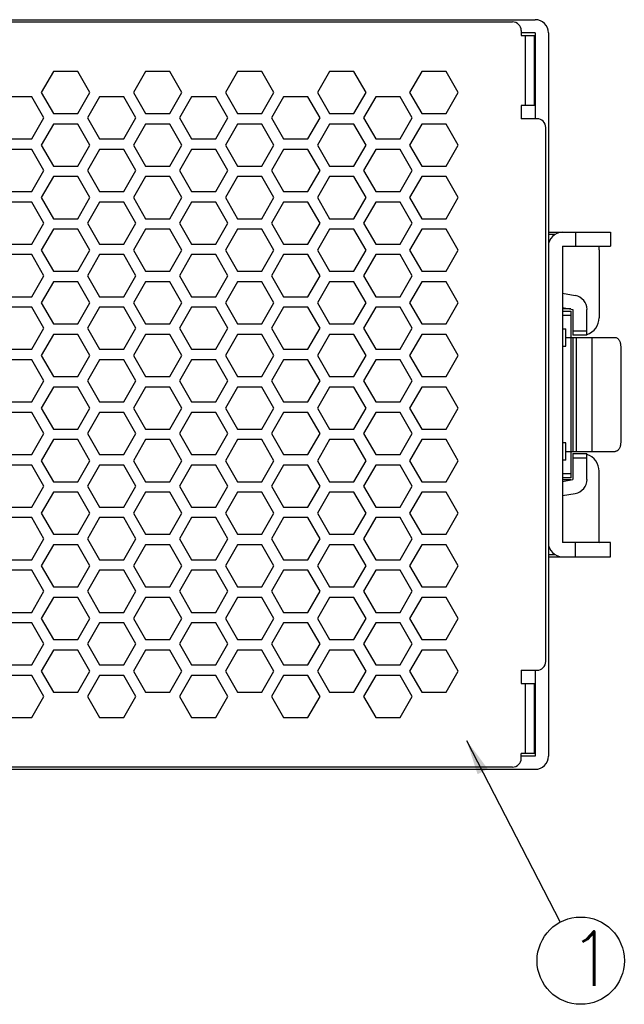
# Model space of a CAD drawing. Header units: inches. Extents: x 2700 to 4592, y -840 to -133.
# Tile 26 of 50: x 3363 to 3432, y -455 to -343. Entities that reach past the tile are written whole.
import ezdxf

# ---------------------------------------------------------------- set-up
doc = ezdxf.new("R2010")
doc.units = ezdxf.units.IN
doc.header["$LTSCALE"] = 1.21
doc.header["$MEASUREMENT"] = 0
doc.layers.get('0').update_dxf_attribs({"linetype": 'CONTINUOUS'})
doc.layers.add('DIM', color=2, linetype='CONTINUOUS')
doc.styles.add('ROMANS', font='romans')
doc.styles.add('SIMPLEX', font='SIMPLEX.shx')
doc.dimstyles.new('PD', dxfattribs={"dimscale": 0, "dimtxt": 4, "dimasz": 4, "dimexe": 1, "dimexo": 1, "dimgap": 1.5, "dimtad": 1, "dimdec": 1, "dimzin": 0, "dimdsep": 46, "dimtxsty": 'ROMANS', "dimcen": -0.5, "dimadec": 0, "dimazin": 0, "dimtp": 0.1, "dimtfac": 1, "dimtdec": 1, "dimtmove": 0, "dimatfit": 3, "dimfxl": 1, "dimtolj": 1, "dimtzin": 0, "dimarcsym": 0})

msp = doc.modelspace()

# ---------------------------------------------------------------- linework, layer by layer
at = {"color": 7, "linetype": 'Continuous'}
for p, q in [((3296.78, -343.15), (3418.78, -343.15)), ((3297.78, -342.9), (3421.38, -342.9)), ((3419.78, -344.15), (3419.78, -344.7)), ((3421.38, -344.4), (3419.78, -344.4)), ((3419.78, -344.7), (3421.28, -344.7)), ((3420.28, -352.7), (3420.28, -344.7)), ((3421.28, -352.7), (3421.28, -344.7)), ((3421.38, -344.4), (3421.38, -354.2)), ((3422.88, -344.4), (3422.88, -426.9)), ((3421.28, -347.9), (3421.38, -347.9)), ((3366.41, -348.8), (3365.02, -351.2)), ((3369.18, -348.8), (3366.41, -348.8)), ((3370.56, -351.2), (3369.18, -348.8)), ((3376.91, -348.8), (3375.53, -351.2)), ((3379.68, -348.8), (3376.91, -348.8)), ((3381.07, -351.2), (3379.68, -348.8)), ((3387.42, -348.8), (3386.03, -351.2)), ((3390.19, -348.8), (3387.42, -348.8)), ((3391.57, -351.2), (3390.19, -348.8)), ((3397.92, -348.8), (3396.54, -351.2)), ((3400.69, -348.8), (3397.92, -348.8)), ((3402.08, -351.2), (3400.69, -348.8)), ((3408.43, -348.8), (3407.04, -351.2)), ((3411.2, -348.8), (3408.43, -348.8)), ((3412.58, -351.2), (3411.2, -348.8)), ((3365.02, -351.2), (3366.41, -353.6)), ((3369.18, -353.6), (3370.56, -351.2)), ((3375.53, -351.2), (3376.91, -353.6)), ((3379.68, -353.6), (3381.07, -351.2)), ((3386.03, -351.2), (3387.42, -353.6)), ((3390.19, -353.6), (3391.57, -351.2)), ((3396.54, -351.2), (3397.92, -353.6)), ((3400.69, -353.6), (3402.08, -351.2)), ((3407.04, -351.2), (3408.43, -353.6)), ((3411.2, -353.6), (3412.58, -351.2)), ((3363.93, -351.7), (3361.16, -351.7)), ((3365.31, -354.1), (3363.93, -351.7)), ((3371.66, -351.7), (3370.28, -354.1)), ((3374.43, -351.7), (3371.66, -351.7)), ((3375.82, -354.1), (3374.43, -351.7)), ((3382.17, -351.7), (3380.78, -354.1)), ((3384.94, -351.7), (3382.17, -351.7)), ((3386.32, -354.1), (3384.94, -351.7)), ((3392.67, -351.7), (3391.29, -354.1)), ((3395.44, -351.7), (3392.67, -351.7)), ((3396.83, -354.1), (3395.44, -351.7)), ((3403.18, -351.7), (3401.79, -354.1)), ((3405.95, -351.7), (3403.18, -351.7)), ((3407.33, -354.1), (3405.95, -351.7)), ((3366.41, -353.6), (3369.18, -353.6)), ((3376.91, -353.6), (3379.68, -353.6)), ((3387.42, -353.6), (3390.19, -353.6)), ((3397.92, -353.6), (3400.69, -353.6)), ((3408.43, -353.6), (3411.2, -353.6)), ((3421.28, -352.7), (3419.78, -352.7)), ((3419.78, -352.7), (3419.78, -354.2)), ((3363.93, -356.5), (3365.31, -354.1)), ((3366.41, -354.8), (3365.02, -357.2)), ((3369.18, -354.8), (3366.41, -354.8)), ((3370.56, -357.2), (3369.18, -354.8)), ((3370.28, -354.1), (3371.66, -356.5)), ((3374.43, -356.5), (3375.82, -354.1)), ((3376.91, -354.8), (3375.53, -357.2)), ((3379.68, -354.8), (3376.91, -354.8)), ((3381.07, -357.2), (3379.68, -354.8)), ((3380.78, -354.1), (3382.17, -356.5)), ((3384.94, -356.5), (3386.32, -354.1)), ((3387.42, -354.8), (3386.03, -357.2)), ((3390.19, -354.8), (3387.42, -354.8)), ((3391.57, -357.2), (3390.19, -354.8)), ((3391.29, -354.1), (3392.67, -356.5)), ((3395.44, -356.5), (3396.83, -354.1)), ((3397.92, -354.8), (3396.54, -357.2)), ((3400.69, -354.8), (3397.92, -354.8)), ((3402.08, -357.2), (3400.69, -354.8)), ((3401.79, -354.1), (3403.18, -356.5)), ((3405.95, -356.5), (3407.33, -354.1)), ((3408.43, -354.8), (3407.04, -357.2)), ((3411.2, -354.8), (3408.43, -354.8)), ((3412.58, -357.2), (3411.2, -354.8)), ((3421.58, -354.2), (3419.78, -354.2)), ((3422.58, -416.1), (3422.58, -355.2)), ((3361.16, -356.5), (3363.93, -356.5)), ((3371.66, -356.5), (3374.43, -356.5)), ((3382.17, -356.5), (3384.94, -356.5)), ((3392.67, -356.5), (3395.44, -356.5)), ((3403.18, -356.5), (3405.95, -356.5)), ((3363.93, -357.7), (3361.16, -357.7)), ((3365.31, -360.1), (3363.93, -357.7)), ((3365.02, -357.2), (3366.41, -359.6)), ((3369.18, -359.6), (3370.56, -357.2)), ((3371.66, -357.7), (3370.28, -360.1)), ((3374.43, -357.7), (3371.66, -357.7)), ((3375.82, -360.1), (3374.43, -357.7)), ((3375.53, -357.2), (3376.91, -359.6)), ((3379.68, -359.6), (3381.07, -357.2)), ((3382.17, -357.7), (3380.78, -360.1)), ((3384.94, -357.7), (3382.17, -357.7)), ((3386.32, -360.1), (3384.94, -357.7)), ((3386.03, -357.2), (3387.42, -359.6)), ((3390.19, -359.6), (3391.57, -357.2)), ((3392.67, -357.7), (3391.29, -360.1)), ((3395.44, -357.7), (3392.67, -357.7)), ((3396.83, -360.1), (3395.44, -357.7)), ((3396.54, -357.2), (3397.92, -359.6)), ((3400.69, -359.6), (3402.08, -357.2)), ((3403.18, -357.7), (3401.79, -360.1)), ((3405.95, -357.7), (3403.18, -357.7)), ((3407.33, -360.1), (3405.95, -357.7)), ((3407.04, -357.2), (3408.43, -359.6)), ((3411.2, -359.6), (3412.58, -357.2)), ((3363.93, -362.5), (3365.31, -360.1)), ((3366.41, -359.6), (3369.18, -359.6)), ((3370.28, -360.1), (3371.66, -362.5)), ((3374.43, -362.5), (3375.82, -360.1)), ((3376.91, -359.6), (3379.68, -359.6)), ((3380.78, -360.1), (3382.17, -362.5)), ((3384.94, -362.5), (3386.32, -360.1)), ((3387.42, -359.6), (3390.19, -359.6)), ((3391.29, -360.1), (3392.67, -362.5)), ((3395.44, -362.5), (3396.83, -360.1)), ((3397.92, -359.6), (3400.69, -359.6)), ((3401.79, -360.1), (3403.18, -362.5)), ((3405.95, -362.5), (3407.33, -360.1)), ((3408.43, -359.6), (3411.2, -359.6)), ((3366.41, -360.8), (3365.02, -363.2)), ((3369.18, -360.8), (3366.41, -360.8)), ((3370.56, -363.2), (3369.18, -360.8)), ((3376.91, -360.8), (3375.53, -363.2)), ((3379.68, -360.8), (3376.91, -360.8)), ((3381.07, -363.2), (3379.68, -360.8)), ((3387.42, -360.8), (3386.03, -363.2)), ((3390.19, -360.8), (3387.42, -360.8)), ((3391.57, -363.2), (3390.19, -360.8)), ((3397.92, -360.8), (3396.54, -363.2)), ((3400.69, -360.8), (3397.92, -360.8)), ((3402.08, -363.2), (3400.69, -360.8)), ((3408.43, -360.8), (3407.04, -363.2)), ((3411.2, -360.8), (3408.43, -360.8)), ((3412.58, -363.2), (3411.2, -360.8)), ((3361.16, -362.5), (3363.93, -362.5)), ((3371.66, -362.5), (3374.43, -362.5)), ((3382.17, -362.5), (3384.94, -362.5)), ((3392.67, -362.5), (3395.44, -362.5)), ((3403.18, -362.5), (3405.95, -362.5)), ((3363.93, -363.7), (3361.16, -363.7)), ((3365.31, -366.1), (3363.93, -363.7)), ((3365.02, -363.2), (3366.41, -365.6)), ((3369.18, -365.6), (3370.56, -363.2)), ((3371.66, -363.7), (3370.28, -366.1)), ((3374.43, -363.7), (3371.66, -363.7)), ((3375.82, -366.1), (3374.43, -363.7)), ((3375.53, -363.2), (3376.91, -365.6)), ((3379.68, -365.6), (3381.07, -363.2)), ((3382.17, -363.7), (3380.78, -366.1)), ((3384.94, -363.7), (3382.17, -363.7)), ((3386.32, -366.1), (3384.94, -363.7)), ((3386.03, -363.2), (3387.42, -365.6)), ((3390.19, -365.6), (3391.57, -363.2)), ((3392.67, -363.7), (3391.29, -366.1)), ((3395.44, -363.7), (3392.67, -363.7)), ((3396.83, -366.1), (3395.44, -363.7)), ((3396.54, -363.2), (3397.92, -365.6)), ((3400.69, -365.6), (3402.08, -363.2)), ((3403.18, -363.7), (3401.79, -366.1)), ((3405.95, -363.7), (3403.18, -363.7)), ((3407.33, -366.1), (3405.95, -363.7)), ((3407.04, -363.2), (3408.43, -365.6)), ((3411.2, -365.6), (3412.58, -363.2)), ((3363.93, -368.5), (3365.31, -366.1)), ((3366.41, -365.6), (3369.18, -365.6)), ((3370.28, -366.1), (3371.66, -368.5)), ((3374.43, -368.5), (3375.82, -366.1)), ((3376.91, -365.6), (3379.68, -365.6)), ((3380.78, -366.1), (3382.17, -368.5)), ((3384.94, -368.5), (3386.32, -366.1)), ((3387.42, -365.6), (3390.19, -365.6)), ((3391.29, -366.1), (3392.67, -368.5)), ((3395.44, -368.5), (3396.83, -366.1)), ((3397.92, -365.6), (3400.69, -365.6)), ((3401.79, -366.1), (3403.18, -368.5)), ((3405.95, -368.5), (3407.33, -366.1)), ((3408.43, -365.6), (3411.2, -365.6)), ((3366.41, -366.8), (3365.02, -369.2)), ((3369.18, -366.8), (3366.41, -366.8)), ((3370.56, -369.2), (3369.18, -366.8)), ((3376.91, -366.8), (3375.53, -369.2)), ((3379.68, -366.8), (3376.91, -366.8)), ((3381.07, -369.2), (3379.68, -366.8)), ((3387.42, -366.8), (3386.03, -369.2)), ((3390.19, -366.8), (3387.42, -366.8)), ((3391.57, -369.2), (3390.19, -366.8)), ((3397.92, -366.8), (3396.54, -369.2)), ((3400.69, -366.8), (3397.92, -366.8)), ((3402.08, -369.2), (3400.69, -366.8)), ((3408.43, -366.8), (3407.04, -369.2)), ((3411.2, -366.8), (3408.43, -366.8)), ((3412.58, -369.2), (3411.2, -366.8)), ((3422.88, -367.15), (3429.98, -367.15)), ((3425.98, -367.15), (3425.98, -368.75)), ((3429.98, -367.15), (3429.98, -368.75)), ((3423.64, -367.4), (3422.88, -367.4)), ((3361.16, -368.5), (3363.93, -368.5)), ((3365.02, -369.2), (3366.41, -371.6)), ((3369.18, -371.6), (3370.56, -369.2)), ((3371.66, -368.5), (3374.43, -368.5)), ((3375.53, -369.2), (3376.91, -371.6)), ((3379.68, -371.6), (3381.07, -369.2)), ((3382.17, -368.5), (3384.94, -368.5)), ((3386.03, -369.2), (3387.42, -371.6)), ((3390.19, -371.6), (3391.57, -369.2)), ((3392.67, -368.5), (3395.44, -368.5)), ((3396.54, -369.2), (3397.92, -371.6)), ((3400.69, -371.6), (3402.08, -369.2)), ((3403.18, -368.5), (3405.95, -368.5)), ((3407.04, -369.2), (3408.43, -371.6)), ((3411.2, -371.6), (3412.58, -369.2)), ((3424.48, -368.75), (3429.98, -368.75)), ((3424.48, -368.75), (3424.48, -402.55)), ((3428.68, -369.15), (3428.68, -376.9)), ((3363.93, -369.7), (3361.16, -369.7)), ((3365.31, -372.1), (3363.93, -369.7)), ((3371.66, -369.7), (3370.28, -372.1)), ((3374.43, -369.7), (3371.66, -369.7)), ((3375.82, -372.1), (3374.43, -369.7)), ((3382.17, -369.7), (3380.78, -372.1)), ((3384.94, -369.7), (3382.17, -369.7)), ((3386.32, -372.1), (3384.94, -369.7)), ((3392.67, -369.7), (3391.29, -372.1)), ((3395.44, -369.7), (3392.67, -369.7)), ((3396.83, -372.1), (3395.44, -369.7)), ((3403.18, -369.7), (3401.79, -372.1)), ((3405.95, -369.7), (3403.18, -369.7)), ((3407.33, -372.1), (3405.95, -369.7)), ((3366.41, -371.6), (3369.18, -371.6)), ((3376.91, -371.6), (3379.68, -371.6)), ((3387.42, -371.6), (3390.19, -371.6)), ((3397.92, -371.6), (3400.69, -371.6)), ((3408.43, -371.6), (3411.2, -371.6)), ((3363.93, -374.5), (3365.31, -372.1)), ((3366.41, -372.8), (3365.02, -375.2)), ((3369.18, -372.8), (3366.41, -372.8)), ((3370.56, -375.2), (3369.18, -372.8)), ((3370.28, -372.1), (3371.66, -374.5)), ((3374.43, -374.5), (3375.82, -372.1)), ((3376.91, -372.8), (3375.53, -375.2)), ((3379.68, -372.8), (3376.91, -372.8)), ((3381.07, -375.2), (3379.68, -372.8)), ((3380.78, -372.1), (3382.17, -374.5)), ((3384.94, -374.5), (3386.32, -372.1)), ((3387.42, -372.8), (3386.03, -375.2)), ((3390.19, -372.8), (3387.42, -372.8)), ((3391.57, -375.2), (3390.19, -372.8)), ((3391.29, -372.1), (3392.67, -374.5)), ((3395.44, -374.5), (3396.83, -372.1)), ((3397.92, -372.8), (3396.54, -375.2)), ((3400.69, -372.8), (3397.92, -372.8)), ((3402.08, -375.2), (3400.69, -372.8)), ((3401.79, -372.1), (3403.18, -374.5)), ((3405.95, -374.5), (3407.33, -372.1)), ((3408.43, -372.8), (3407.04, -375.2)), ((3411.2, -372.8), (3408.43, -372.8)), ((3412.58, -375.2), (3411.2, -372.8)), ((3361.16, -374.5), (3363.93, -374.5)), ((3371.66, -374.5), (3374.43, -374.5)), ((3382.17, -374.5), (3384.94, -374.5)), ((3392.67, -374.5), (3395.44, -374.5)), ((3403.18, -374.5), (3405.95, -374.5)), ((3424.48, -374.11), (3425.95, -374.37)), ((3363.93, -375.7), (3361.16, -375.7)), ((3365.31, -378.1), (3363.93, -375.7)), ((3365.02, -375.2), (3366.41, -377.6)), ((3369.18, -377.6), (3370.56, -375.2)), ((3371.66, -375.7), (3370.28, -378.1)), ((3374.43, -375.7), (3371.66, -375.7)), ((3375.82, -378.1), (3374.43, -375.7)), ((3375.53, -375.2), (3376.91, -377.6)), ((3379.68, -377.6), (3381.07, -375.2)), ((3382.17, -375.7), (3380.78, -378.1)), ((3384.94, -375.7), (3382.17, -375.7)), ((3386.32, -378.1), (3384.94, -375.7)), ((3386.03, -375.2), (3387.42, -377.6)), ((3390.19, -377.6), (3391.57, -375.2)), ((3392.67, -375.7), (3391.29, -378.1)), ((3395.44, -375.7), (3392.67, -375.7)), ((3396.83, -378.1), (3395.44, -375.7)), ((3396.54, -375.2), (3397.92, -377.6)), ((3400.69, -377.6), (3402.08, -375.2)), ((3403.18, -375.7), (3401.79, -378.1)), ((3405.95, -375.7), (3403.18, -375.7)), ((3407.33, -378.1), (3405.95, -375.7)), ((3407.04, -375.2), (3408.43, -377.6)), ((3411.2, -377.6), (3412.58, -375.2)), ((3424.48, -375.73), (3425.67, -375.94)), ((3425.44, -375.9), (3424.48, -375.9)), ((3424.48, -376.15), (3425.48, -376.15)), ((3425.48, -395.15), (3425.48, -376.15)), ((3425.68, -375.96), (3425.68, -378.9)), ((3427.28, -378.9), (3427.28, -375.96)), ((3425.48, -376.65), (3424.48, -376.65)), ((3363.93, -380.5), (3365.31, -378.1)), ((3366.41, -377.6), (3369.18, -377.6)), ((3370.28, -378.1), (3371.66, -380.5)), ((3374.43, -380.5), (3375.82, -378.1)), ((3376.91, -377.6), (3379.68, -377.6)), ((3380.78, -378.1), (3382.17, -380.5)), ((3384.94, -380.5), (3386.32, -378.1)), ((3387.42, -377.6), (3390.19, -377.6)), ((3391.29, -378.1), (3392.67, -380.5)), ((3395.44, -380.5), (3396.83, -378.1)), ((3397.92, -377.6), (3400.69, -377.6)), ((3401.79, -378.1), (3403.18, -380.5)), ((3405.95, -380.5), (3407.33, -378.1)), ((3408.43, -377.6), (3411.2, -377.6)), ((3424.48, -378.15), (3424.88, -378.15)), ((3424.88, -380.15), (3424.88, -378.15)), ((3425.68, -378.4), (3427.28, -378.4)), ((3366.41, -378.8), (3365.02, -381.2)), ((3369.18, -378.8), (3366.41, -378.8)), ((3370.56, -381.2), (3369.18, -378.8)), ((3376.91, -378.8), (3375.53, -381.2)), ((3379.68, -378.8), (3376.91, -378.8)), ((3381.07, -381.2), (3379.68, -378.8)), ((3387.42, -378.8), (3386.03, -381.2)), ((3390.19, -378.8), (3387.42, -378.8)), ((3391.57, -381.2), (3390.19, -378.8)), ((3397.92, -378.8), (3396.54, -381.2)), ((3400.69, -378.8), (3397.92, -378.8)), ((3402.08, -381.2), (3400.69, -378.8)), ((3408.43, -378.8), (3407.04, -381.2)), ((3411.2, -378.8), (3408.43, -378.8)), ((3412.58, -381.2), (3411.2, -378.8)), ((3424.88, -379.15), (3430.49, -379.15)), ((3427.28, -378.9), (3425.68, -378.9)), ((3425.68, -379.15), (3425.68, -392.15)), ((3426.1, -392.15), (3426.1, -379.15)), ((3427.85, -379.15), (3427.85, -392.15)), ((3361.16, -380.5), (3363.93, -380.5)), ((3371.66, -380.5), (3374.43, -380.5)), ((3382.17, -380.5), (3384.94, -380.5)), ((3392.67, -380.5), (3395.44, -380.5)), ((3403.18, -380.5), (3405.95, -380.5)), ((3424.48, -380.15), (3424.88, -380.15)), ((3431.13, -380.15), (3431.13, -391.15)), ((3363.93, -381.7), (3361.16, -381.7)), ((3365.31, -384.1), (3363.93, -381.7)), ((3365.02, -381.2), (3366.41, -383.6)), ((3369.18, -383.6), (3370.56, -381.2)), ((3371.66, -381.7), (3370.28, -384.1)), ((3374.43, -381.7), (3371.66, -381.7)), ((3375.82, -384.1), (3374.43, -381.7)), ((3375.53, -381.2), (3376.91, -383.6)), ((3379.68, -383.6), (3381.07, -381.2)), ((3382.17, -381.7), (3380.78, -384.1)), ((3384.94, -381.7), (3382.17, -381.7)), ((3386.32, -384.1), (3384.94, -381.7)), ((3386.03, -381.2), (3387.42, -383.6)), ((3390.19, -383.6), (3391.57, -381.2)), ((3392.67, -381.7), (3391.29, -384.1)), ((3395.44, -381.7), (3392.67, -381.7)), ((3396.83, -384.1), (3395.44, -381.7)), ((3396.54, -381.2), (3397.92, -383.6)), ((3400.69, -383.6), (3402.08, -381.2)), ((3403.18, -381.7), (3401.79, -384.1)), ((3405.95, -381.7), (3403.18, -381.7)), ((3407.33, -384.1), (3405.95, -381.7)), ((3407.04, -381.2), (3408.43, -383.6)), ((3411.2, -383.6), (3412.58, -381.2)), ((3366.41, -383.6), (3369.18, -383.6)), ((3376.91, -383.6), (3379.68, -383.6)), ((3387.42, -383.6), (3390.19, -383.6)), ((3397.92, -383.6), (3400.69, -383.6)), ((3408.43, -383.6), (3411.2, -383.6)), ((3363.93, -386.5), (3365.31, -384.1)), ((3366.41, -384.8), (3365.02, -387.2)), ((3369.18, -384.8), (3366.41, -384.8)), ((3370.56, -387.2), (3369.18, -384.8)), ((3370.28, -384.1), (3371.66, -386.5)), ((3374.43, -386.5), (3375.82, -384.1)), ((3376.91, -384.8), (3375.53, -387.2)), ((3379.68, -384.8), (3376.91, -384.8)), ((3381.07, -387.2), (3379.68, -384.8)), ((3380.78, -384.1), (3382.17, -386.5)), ((3384.94, -386.5), (3386.32, -384.1)), ((3387.42, -384.8), (3386.03, -387.2)), ((3390.19, -384.8), (3387.42, -384.8)), ((3391.57, -387.2), (3390.19, -384.8)), ((3391.29, -384.1), (3392.67, -386.5)), ((3395.44, -386.5), (3396.83, -384.1)), ((3397.92, -384.8), (3396.54, -387.2)), ((3400.69, -384.8), (3397.92, -384.8)), ((3402.08, -387.2), (3400.69, -384.8)), ((3401.79, -384.1), (3403.18, -386.5)), ((3405.95, -386.5), (3407.33, -384.1)), ((3408.43, -384.8), (3407.04, -387.2)), ((3411.2, -384.8), (3408.43, -384.8)), ((3412.58, -387.2), (3411.2, -384.8)), ((3361.16, -386.5), (3363.93, -386.5)), ((3365.02, -387.2), (3366.41, -389.6)), ((3369.18, -389.6), (3370.56, -387.2)), ((3371.66, -386.5), (3374.43, -386.5)), ((3375.53, -387.2), (3376.91, -389.6)), ((3379.68, -389.6), (3381.07, -387.2)), ((3382.17, -386.5), (3384.94, -386.5)), ((3386.03, -387.2), (3387.42, -389.6)), ((3390.19, -389.6), (3391.57, -387.2)), ((3392.67, -386.5), (3395.44, -386.5)), ((3396.54, -387.2), (3397.92, -389.6)), ((3400.69, -389.6), (3402.08, -387.2)), ((3403.18, -386.5), (3405.95, -386.5)), ((3407.04, -387.2), (3408.43, -389.6)), ((3411.2, -389.6), (3412.58, -387.2)), ((3363.93, -387.7), (3361.16, -387.7)), ((3365.31, -390.1), (3363.93, -387.7)), ((3371.66, -387.7), (3370.28, -390.1)), ((3374.43, -387.7), (3371.66, -387.7)), ((3375.82, -390.1), (3374.43, -387.7)), ((3382.17, -387.7), (3380.78, -390.1)), ((3384.94, -387.7), (3382.17, -387.7)), ((3386.32, -390.1), (3384.94, -387.7)), ((3392.67, -387.7), (3391.29, -390.1)), ((3395.44, -387.7), (3392.67, -387.7)), ((3396.83, -390.1), (3395.44, -387.7)), ((3403.18, -387.7), (3401.79, -390.1)), ((3405.95, -387.7), (3403.18, -387.7)), ((3407.33, -390.1), (3405.95, -387.7)), ((3366.41, -389.6), (3369.18, -389.6)), ((3376.91, -389.6), (3379.68, -389.6)), ((3387.42, -389.6), (3390.19, -389.6)), ((3397.92, -389.6), (3400.69, -389.6)), ((3408.43, -389.6), (3411.2, -389.6)), ((3363.93, -392.5), (3365.31, -390.1)), ((3366.41, -390.8), (3365.02, -393.2)), ((3369.18, -390.8), (3366.41, -390.8)), ((3370.56, -393.2), (3369.18, -390.8)), ((3370.28, -390.1), (3371.66, -392.5)), ((3374.43, -392.5), (3375.82, -390.1)), ((3376.91, -390.8), (3375.53, -393.2)), ((3379.68, -390.8), (3376.91, -390.8)), ((3381.07, -393.2), (3379.68, -390.8)), ((3380.78, -390.1), (3382.17, -392.5)), ((3384.94, -392.5), (3386.32, -390.1)), ((3387.42, -390.8), (3386.03, -393.2)), ((3390.19, -390.8), (3387.42, -390.8)), ((3391.57, -393.2), (3390.19, -390.8)), ((3391.29, -390.1), (3392.67, -392.5)), ((3395.44, -392.5), (3396.83, -390.1)), ((3397.92, -390.8), (3396.54, -393.2)), ((3400.69, -390.8), (3397.92, -390.8)), ((3402.08, -393.2), (3400.69, -390.8)), ((3401.79, -390.1), (3403.18, -392.5)), ((3405.95, -392.5), (3407.33, -390.1)), ((3408.43, -390.8), (3407.04, -393.2)), ((3411.2, -390.8), (3408.43, -390.8)), ((3412.58, -393.2), (3411.2, -390.8)), ((3424.88, -391.15), (3424.48, -391.15)), ((3424.88, -393.15), (3424.88, -391.15)), ((3361.16, -392.5), (3363.93, -392.5)), ((3371.66, -392.5), (3374.43, -392.5)), ((3382.17, -392.5), (3384.94, -392.5)), ((3392.67, -392.5), (3395.44, -392.5)), ((3403.18, -392.5), (3405.95, -392.5)), ((3424.88, -392.15), (3430.49, -392.15)), ((3425.68, -392.4), (3427.28, -392.4)), ((3425.68, -392.4), (3425.68, -395.34)), ((3427.28, -392.9), (3425.68, -392.9)), ((3427.28, -395.34), (3427.28, -392.4)), ((3363.93, -393.7), (3361.16, -393.7)), ((3365.31, -396.1), (3363.93, -393.7)), ((3365.02, -393.2), (3366.41, -395.6)), ((3369.18, -395.6), (3370.56, -393.2)), ((3371.66, -393.7), (3370.28, -396.1)), ((3374.43, -393.7), (3371.66, -393.7)), ((3375.82, -396.1), (3374.43, -393.7)), ((3375.53, -393.2), (3376.91, -395.6)), ((3379.68, -395.6), (3381.07, -393.2)), ((3382.17, -393.7), (3380.78, -396.1)), ((3384.94, -393.7), (3382.17, -393.7)), ((3386.32, -396.1), (3384.94, -393.7)), ((3386.03, -393.2), (3387.42, -395.6)), ((3390.19, -395.6), (3391.57, -393.2)), ((3392.67, -393.7), (3391.29, -396.1)), ((3395.44, -393.7), (3392.67, -393.7)), ((3396.83, -396.1), (3395.44, -393.7)), ((3396.54, -393.2), (3397.92, -395.6)), ((3400.69, -395.6), (3402.08, -393.2)), ((3403.18, -393.7), (3401.79, -396.1)), ((3405.95, -393.7), (3403.18, -393.7)), ((3407.33, -396.1), (3405.95, -393.7)), ((3407.04, -393.2), (3408.43, -395.6)), ((3411.2, -395.6), (3412.58, -393.2)), ((3424.88, -393.15), (3424.48, -393.15)), ((3424.48, -394.65), (3425.48, -394.65)), ((3425.48, -395.15), (3424.48, -395.15)), ((3428.68, -402.15), (3428.68, -394.4)), ((3363.93, -398.5), (3365.31, -396.1)), ((3366.41, -395.6), (3369.18, -395.6)), ((3370.28, -396.1), (3371.66, -398.5)), ((3374.43, -398.5), (3375.82, -396.1)), ((3376.91, -395.6), (3379.68, -395.6)), ((3380.78, -396.1), (3382.17, -398.5)), ((3384.94, -398.5), (3386.32, -396.1)), ((3387.42, -395.6), (3390.19, -395.6)), ((3391.29, -396.1), (3392.67, -398.5)), ((3395.44, -398.5), (3396.83, -396.1)), ((3397.92, -395.6), (3400.69, -395.6)), ((3401.79, -396.1), (3403.18, -398.5)), ((3405.95, -398.5), (3407.33, -396.1)), ((3408.43, -395.6), (3411.2, -395.6)), ((3424.48, -395.57), (3425.67, -395.36)), ((3425.44, -395.4), (3424.48, -395.4)), ((3366.41, -396.8), (3365.02, -399.2)), ((3369.18, -396.8), (3366.41, -396.8)), ((3370.56, -399.2), (3369.18, -396.8)), ((3376.91, -396.8), (3375.53, -399.2)), ((3379.68, -396.8), (3376.91, -396.8)), ((3381.07, -399.2), (3379.68, -396.8)), ((3387.42, -396.8), (3386.03, -399.2)), ((3390.19, -396.8), (3387.42, -396.8)), ((3391.57, -399.2), (3390.19, -396.8)), ((3397.92, -396.8), (3396.54, -399.2)), ((3400.69, -396.8), (3397.92, -396.8)), ((3402.08, -399.2), (3400.69, -396.8)), ((3408.43, -396.8), (3407.04, -399.2)), ((3411.2, -396.8), (3408.43, -396.8)), ((3412.58, -399.2), (3411.2, -396.8)), ((3424.48, -397.19), (3425.95, -396.94)), ((3361.16, -398.5), (3363.93, -398.5)), ((3371.66, -398.5), (3374.43, -398.5)), ((3382.17, -398.5), (3384.94, -398.5)), ((3392.67, -398.5), (3395.44, -398.5)), ((3403.18, -398.5), (3405.95, -398.5)), ((3363.93, -399.7), (3361.16, -399.7)), ((3365.31, -402.1), (3363.93, -399.7)), ((3365.02, -399.2), (3366.41, -401.6)), ((3369.18, -401.6), (3370.56, -399.2)), ((3371.66, -399.7), (3370.28, -402.1)), ((3374.43, -399.7), (3371.66, -399.7)), ((3375.82, -402.1), (3374.43, -399.7)), ((3375.53, -399.2), (3376.91, -401.6)), ((3379.68, -401.6), (3381.07, -399.2)), ((3382.17, -399.7), (3380.78, -402.1)), ((3384.94, -399.7), (3382.17, -399.7)), ((3386.32, -402.1), (3384.94, -399.7)), ((3386.03, -399.2), (3387.42, -401.6)), ((3390.19, -401.6), (3391.57, -399.2)), ((3392.67, -399.7), (3391.29, -402.1)), ((3395.44, -399.7), (3392.67, -399.7)), ((3396.83, -402.1), (3395.44, -399.7)), ((3396.54, -399.2), (3397.92, -401.6)), ((3400.69, -401.6), (3402.08, -399.2)), ((3403.18, -399.7), (3401.79, -402.1)), ((3405.95, -399.7), (3403.18, -399.7)), ((3407.33, -402.1), (3405.95, -399.7)), ((3407.04, -399.2), (3408.43, -401.6)), ((3411.2, -401.6), (3412.58, -399.2)), ((3366.41, -401.6), (3369.18, -401.6)), ((3376.91, -401.6), (3379.68, -401.6)), ((3387.42, -401.6), (3390.19, -401.6)), ((3397.92, -401.6), (3400.69, -401.6)), ((3408.43, -401.6), (3411.2, -401.6)), ((3363.93, -404.5), (3365.31, -402.1)), ((3366.41, -402.8), (3365.02, -405.2)), ((3369.18, -402.8), (3366.41, -402.8)), ((3370.56, -405.2), (3369.18, -402.8)), ((3370.28, -402.1), (3371.66, -404.5)), ((3374.43, -404.5), (3375.82, -402.1)), ((3376.91, -402.8), (3375.53, -405.2)), ((3379.68, -402.8), (3376.91, -402.8)), ((3381.07, -405.2), (3379.68, -402.8)), ((3380.78, -402.1), (3382.17, -404.5)), ((3384.94, -404.5), (3386.32, -402.1)), ((3387.42, -402.8), (3386.03, -405.2)), ((3390.19, -402.8), (3387.42, -402.8)), ((3391.57, -405.2), (3390.19, -402.8)), ((3391.29, -402.1), (3392.67, -404.5)), ((3395.44, -404.5), (3396.83, -402.1)), ((3397.92, -402.8), (3396.54, -405.2)), ((3400.69, -402.8), (3397.92, -402.8)), ((3402.08, -405.2), (3400.69, -402.8)), ((3401.79, -402.1), (3403.18, -404.5)), ((3405.95, -404.5), (3407.33, -402.1)), ((3408.43, -402.8), (3407.04, -405.2)), ((3411.2, -402.8), (3408.43, -402.8)), ((3412.58, -405.2), (3411.2, -402.8)), ((3429.98, -402.55), (3424.48, -402.55)), ((3425.98, -404.15), (3425.98, -402.55)), ((3429.98, -404.15), (3429.98, -402.55)), ((3422.88, -403.9), (3423.64, -403.9)), ((3422.88, -404.15), (3429.98, -404.15)), ((3361.16, -404.5), (3363.93, -404.5)), ((3365.02, -405.2), (3366.41, -407.6)), ((3369.18, -407.6), (3370.56, -405.2)), ((3371.66, -404.5), (3374.43, -404.5)), ((3375.53, -405.2), (3376.91, -407.6)), ((3379.68, -407.6), (3381.07, -405.2)), ((3382.17, -404.5), (3384.94, -404.5)), ((3386.03, -405.2), (3387.42, -407.6)), ((3390.19, -407.6), (3391.57, -405.2)), ((3392.67, -404.5), (3395.44, -404.5)), ((3396.54, -405.2), (3397.92, -407.6)), ((3400.69, -407.6), (3402.08, -405.2)), ((3403.18, -404.5), (3405.95, -404.5)), ((3407.04, -405.2), (3408.43, -407.6)), ((3411.2, -407.6), (3412.58, -405.2)), ((3363.93, -405.7), (3361.16, -405.7)), ((3365.31, -408.1), (3363.93, -405.7)), ((3371.66, -405.7), (3370.28, -408.1)), ((3374.43, -405.7), (3371.66, -405.7)), ((3375.82, -408.1), (3374.43, -405.7)), ((3382.17, -405.7), (3380.78, -408.1)), ((3384.94, -405.7), (3382.17, -405.7)), ((3386.32, -408.1), (3384.94, -405.7)), ((3392.67, -405.7), (3391.29, -408.1)), ((3395.44, -405.7), (3392.67, -405.7)), ((3396.83, -408.1), (3395.44, -405.7)), ((3403.18, -405.7), (3401.79, -408.1)), ((3405.95, -405.7), (3403.18, -405.7)), ((3407.33, -408.1), (3405.95, -405.7)), ((3366.41, -407.6), (3369.18, -407.6)), ((3376.91, -407.6), (3379.68, -407.6)), ((3387.42, -407.6), (3390.19, -407.6)), ((3397.92, -407.6), (3400.69, -407.6)), ((3408.43, -407.6), (3411.2, -407.6)), ((3363.93, -410.5), (3365.31, -408.1)), ((3370.28, -408.1), (3371.66, -410.5)), ((3374.43, -410.5), (3375.82, -408.1)), ((3380.78, -408.1), (3382.17, -410.5)), ((3384.94, -410.5), (3386.32, -408.1)), ((3391.29, -408.1), (3392.67, -410.5)), ((3395.44, -410.5), (3396.83, -408.1)), ((3401.79, -408.1), (3403.18, -410.5)), ((3405.95, -410.5), (3407.33, -408.1)), ((3366.41, -408.8), (3365.02, -411.2)), ((3369.18, -408.8), (3366.41, -408.8)), ((3370.56, -411.2), (3369.18, -408.8)), ((3376.91, -408.8), (3375.53, -411.2)), ((3379.68, -408.8), (3376.91, -408.8)), ((3381.07, -411.2), (3379.68, -408.8)), ((3387.42, -408.8), (3386.03, -411.2)), ((3390.19, -408.8), (3387.42, -408.8)), ((3391.57, -411.2), (3390.19, -408.8)), ((3397.92, -408.8), (3396.54, -411.2)), ((3400.69, -408.8), (3397.92, -408.8)), ((3402.08, -411.2), (3400.69, -408.8)), ((3408.43, -408.8), (3407.04, -411.2)), ((3411.2, -408.8), (3408.43, -408.8)), ((3412.58, -411.2), (3411.2, -408.8)), ((3361.16, -410.5), (3363.93, -410.5)), ((3371.66, -410.5), (3374.43, -410.5)), ((3382.17, -410.5), (3384.94, -410.5)), ((3392.67, -410.5), (3395.44, -410.5)), ((3403.18, -410.5), (3405.95, -410.5)), ((3363.93, -411.7), (3361.16, -411.7)), ((3365.31, -414.1), (3363.93, -411.7)), ((3365.02, -411.2), (3366.41, -413.6)), ((3369.18, -413.6), (3370.56, -411.2)), ((3371.66, -411.7), (3370.28, -414.1)), ((3374.43, -411.7), (3371.66, -411.7)), ((3375.82, -414.1), (3374.43, -411.7)), ((3375.53, -411.2), (3376.91, -413.6)), ((3379.68, -413.6), (3381.07, -411.2)), ((3382.17, -411.7), (3380.78, -414.1)), ((3384.94, -411.7), (3382.17, -411.7)), ((3386.32, -414.1), (3384.94, -411.7)), ((3386.03, -411.2), (3387.42, -413.6)), ((3390.19, -413.6), (3391.57, -411.2)), ((3392.67, -411.7), (3391.29, -414.1)), ((3395.44, -411.7), (3392.67, -411.7)), ((3396.83, -414.1), (3395.44, -411.7)), ((3396.54, -411.2), (3397.92, -413.6)), ((3400.69, -413.6), (3402.08, -411.2)), ((3403.18, -411.7), (3401.79, -414.1)), ((3405.95, -411.7), (3403.18, -411.7)), ((3407.33, -414.1), (3405.95, -411.7)), ((3407.04, -411.2), (3408.43, -413.6)), ((3411.2, -413.6), (3412.58, -411.2)), ((3363.93, -416.5), (3365.31, -414.1)), ((3366.41, -413.6), (3369.18, -413.6)), ((3370.28, -414.1), (3371.66, -416.5)), ((3374.43, -416.5), (3375.82, -414.1)), ((3376.91, -413.6), (3379.68, -413.6)), ((3380.78, -414.1), (3382.17, -416.5)), ((3384.94, -416.5), (3386.32, -414.1)), ((3387.42, -413.6), (3390.19, -413.6)), ((3391.29, -414.1), (3392.67, -416.5)), ((3395.44, -416.5), (3396.83, -414.1)), ((3397.92, -413.6), (3400.69, -413.6)), ((3401.79, -414.1), (3403.18, -416.5)), ((3405.95, -416.5), (3407.33, -414.1)), ((3408.43, -413.6), (3411.2, -413.6)), ((3366.41, -414.8), (3365.02, -417.2)), ((3369.18, -414.8), (3366.41, -414.8)), ((3370.56, -417.2), (3369.18, -414.8)), ((3376.91, -414.8), (3375.53, -417.2)), ((3379.68, -414.8), (3376.91, -414.8)), ((3381.07, -417.2), (3379.68, -414.8)), ((3387.42, -414.8), (3386.03, -417.2)), ((3390.19, -414.8), (3387.42, -414.8)), ((3391.57, -417.2), (3390.19, -414.8)), ((3397.92, -414.8), (3396.54, -417.2)), ((3400.69, -414.8), (3397.92, -414.8)), ((3402.08, -417.2), (3400.69, -414.8)), ((3408.43, -414.8), (3407.04, -417.2)), ((3411.2, -414.8), (3408.43, -414.8)), ((3412.58, -417.2), (3411.2, -414.8)), ((3361.16, -416.5), (3363.93, -416.5)), ((3371.66, -416.5), (3374.43, -416.5)), ((3382.17, -416.5), (3384.94, -416.5)), ((3392.67, -416.5), (3395.44, -416.5)), ((3403.18, -416.5), (3405.95, -416.5)), ((3363.93, -417.7), (3361.16, -417.7)), ((3365.31, -420.1), (3363.93, -417.7)), ((3365.02, -417.2), (3366.41, -419.6)), ((3369.18, -419.6), (3370.56, -417.2)), ((3371.66, -417.7), (3370.28, -420.1)), ((3374.43, -417.7), (3371.66, -417.7)), ((3375.82, -420.1), (3374.43, -417.7)), ((3375.53, -417.2), (3376.91, -419.6)), ((3379.68, -419.6), (3381.07, -417.2)), ((3382.17, -417.7), (3380.78, -420.1)), ((3384.94, -417.7), (3382.17, -417.7)), ((3386.32, -420.1), (3384.94, -417.7)), ((3386.03, -417.2), (3387.42, -419.6)), ((3390.19, -419.6), (3391.57, -417.2)), ((3392.67, -417.7), (3391.29, -420.1)), ((3395.44, -417.7), (3392.67, -417.7)), ((3396.83, -420.1), (3395.44, -417.7)), ((3396.54, -417.2), (3397.92, -419.6)), ((3400.69, -419.6), (3402.08, -417.2)), ((3403.18, -417.7), (3401.79, -420.1)), ((3405.95, -417.7), (3403.18, -417.7)), ((3407.33, -420.1), (3405.95, -417.7)), ((3407.04, -417.2), (3408.43, -419.6)), ((3411.2, -419.6), (3412.58, -417.2)), ((3419.78, -417.1), (3421.58, -417.1)), ((3419.78, -417.1), (3419.78, -418.6)), ((3421.38, -417.1), (3421.38, -426.9)), ((3419.78, -418.6), (3421.28, -418.6)), ((3420.28, -426.6), (3420.28, -418.6)), ((3421.28, -426.6), (3421.28, -418.6)), ((3366.41, -419.6), (3369.18, -419.6)), ((3376.91, -419.6), (3379.68, -419.6)), ((3387.42, -419.6), (3390.19, -419.6)), ((3397.92, -419.6), (3400.69, -419.6)), ((3408.43, -419.6), (3411.2, -419.6)), ((3363.93, -422.5), (3365.31, -420.1)), ((3370.28, -420.1), (3371.66, -422.5)), ((3374.43, -422.5), (3375.82, -420.1)), ((3380.78, -420.1), (3382.17, -422.5)), ((3384.94, -422.5), (3386.32, -420.1)), ((3391.29, -420.1), (3392.67, -422.5)), ((3395.44, -422.5), (3396.83, -420.1)), ((3401.79, -420.1), (3403.18, -422.5)), ((3405.95, -422.5), (3407.33, -420.1)), ((3361.16, -422.5), (3363.93, -422.5)), ((3371.66, -422.5), (3374.43, -422.5)), ((3382.17, -422.5), (3384.94, -422.5)), ((3392.67, -422.5), (3395.44, -422.5)), ((3403.18, -422.5), (3405.95, -422.5)), ((3421.38, -423.4), (3421.28, -423.4)), ((3421.28, -426.6), (3419.78, -426.6)), ((3419.78, -427.15), (3419.78, -426.6)), ((3421.38, -426.9), (3419.78, -426.9)), ((3418.78, -428.15), (3296.78, -428.15)), ((3297.78, -428.4), (3421.38, -428.4))]:
    msp.add_line(p, q, dxfattribs=at)
for centre, radius, start, end in [((3418.78, -344.15), 1, 0, 90), ((3421.38, -344.4), 1.5, 0, 90), ((3421.58, -355.2), 1, 0, 90), ((3424.48, -368.75), 1.6, 90, 180), ((3426.68, -369.15), 2, 0, 11.6334), ((3425.67, -375.96), 1.62, 0, 80), ((3425.67, -375.96), 0.0179, 0, 80), ((3426.68, -376.9), 2, 287.547, 0), ((3426.68, -394.4), 2, 0, 72.453), ((3425.67, -395.34), 0.0179, 280, 0), ((3425.67, -395.34), 1.62, 280, 0), ((3424.48, -402.55), 1.6, 180, 270), ((3426.68, -402.15), 2, 348.3667, 0), ((3421.58, -416.1), 1, 270, 0), ((3418.78, -427.15), 1, 270, 0), ((3421.38, -426.9), 1.5, 270, 0)]:
    msp.add_arc(centre, radius, start, end, dxfattribs=at)
for points, knots in [([(3430.49, -379.15), (3430.53, -379.15), (3430.62, -379.16), (3430.74, -379.22), (3430.85, -379.32), (3430.98, -379.49), (3431.1, -379.78), (3431.13, -380.02), (3431.13, -380.15)], [0, 0, 0, 0, 0.097442, 0.199927, 0.310951, 0.432319, 0.703566, 1, 1, 1, 1]), ([(3431.13, -391.15), (3431.13, -391.28), (3431.1, -391.53), (3430.98, -391.81), (3430.85, -391.98), (3430.74, -392.08), (3430.62, -392.14), (3430.53, -392.15), (3430.49, -392.15)], [0, 0, 0, 0, 0.296434, 0.567681, 0.689048, 0.800073, 0.902558, 1, 1, 1, 1])]:
    msp.add_open_spline(points, degree=3, knots=knots, dxfattribs=at)
at = {"layer": 'DIM'}
msp.add_circle((3426.57, -450.23), 4.98, dxfattribs=at)

# ---------------------------------------------------------------- texts
at = {"layer": 'DIM', "linetype": 'Continuous', "style": 'SIMPLEX'}
msp.add_text('1', height=6.22, dxfattribs=at).set_placement((3425.17, -453.11))

# ---------------------------------------------------------------- leaders
at = {"layer": 'DIM'}
msp.add_leader([(3413.55, -425.11), (3424.23, -445.84)], dimstyle='PD', override={"dimscale": 1, "dimtad": 0}, dxfattribs=at)

doc.saveas('drawing.dxf')
